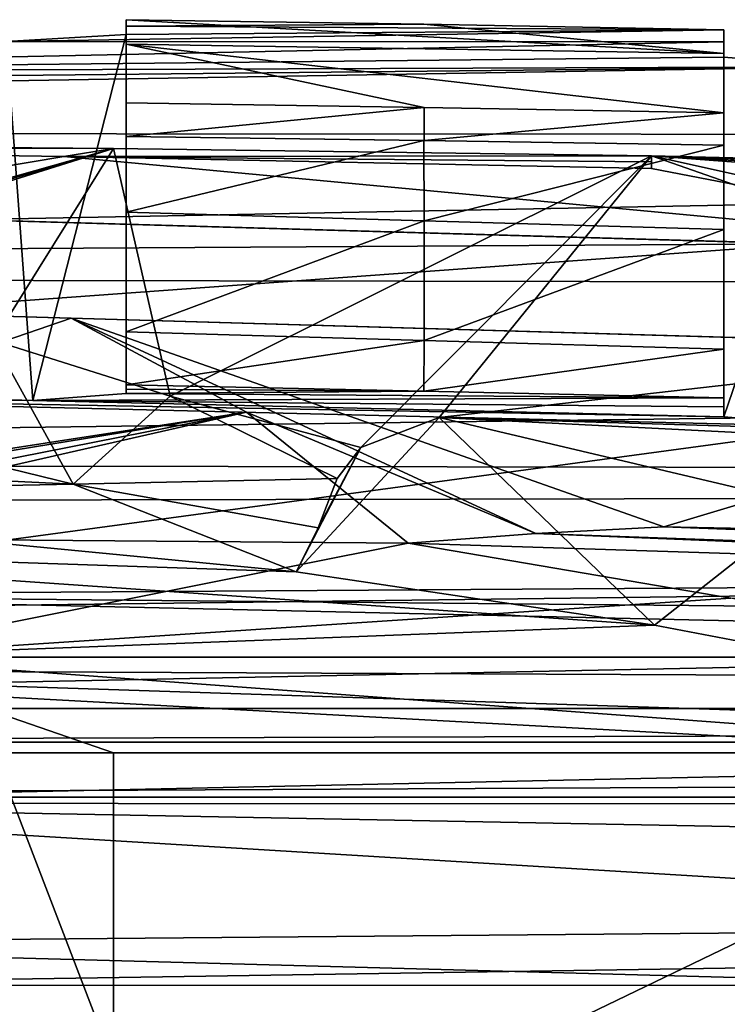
# Model space of a CAD drawing. Extents: x -54 to 446, y -6 to 1624.
# Tile 201 of 225: x 10.22 to 16.13, y 1616.2 to 1624.43. Entities that reach past the tile are written whole.
import ezdxf

# ---------------------------------------------------------------- set-up
doc = ezdxf.new("R2010")
doc.units = 0
doc.header["$LTSCALE"] = 46.933333
for name, color, linetype in [('1016', 7, 'CONTINUOUS'), ('1023', 7, 'CONTINUOUS'), ('1073', 7, 'CONTINUOUS'), ('1077', 7, 'CONTINUOUS'), ('1104', 7, 'CONTINUOUS'), ('1105', 7, 'CONTINUOUS'), ('1109', 7, 'CONTINUOUS'), ('1125', 7, 'CONTINUOUS'), ('1144', 7, 'CONTINUOUS'), ('1164', 7, 'CONTINUOUS'), ('1197', 7, 'CONTINUOUS'), ('1252', 7, 'CONTINUOUS'), ('1255', 7, 'CONTINUOUS'), ('1294', 7, 'CONTINUOUS'), ('1341', 7, 'CONTINUOUS'), ('1356', 7, 'CONTINUOUS'), ('1376', 7, 'CONTINUOUS'), ('1392', 7, 'CONTINUOUS'), ('1400', 7, 'CONTINUOUS'), ('1406', 7, 'CONTINUOUS'), ('1418', 7, 'CONTINUOUS'), ('1422', 7, 'CONTINUOUS'), ('1441', 7, 'CONTINUOUS'), ('1449', 7, 'CONTINUOUS'), ('1458', 7, 'CONTINUOUS'), ('1459', 7, 'CONTINUOUS'), ('1465', 7, 'CONTINUOUS'), ('1484', 7, 'CONTINUOUS'), ('1487', 7, 'CONTINUOUS'), ('1517', 7, 'CONTINUOUS'), ('1543', 7, 'CONTINUOUS'), ('856', 7, 'CONTINUOUS'), ('878', 7, 'CONTINUOUS'), ('936', 7, 'CONTINUOUS'), ('949', 7, 'CONTINUOUS'), ('979', 7, 'CONTINUOUS'), ('993', 7, 'CONTINUOUS')]:
    doc.layers.add(name, color=color, linetype=linetype)

msp = doc.modelspace()

# ---------------------------------------------------------------- linework, layer by layer
at = {"layer": '1016', "color": 7, "linetype": 'CONTINUOUS'}
for points in [[(13.4644, 1620.0535, -9.4416), (27.7051, 1619.5953, -7.4183), (14.5326, 1620.1342, -9.0036), (13.4644, 1620.0535, -9.4416)], [(15.6039, 1620.1916, -8.5697), (14.5326, 1620.1342, -9.0036), (62.704, 1618.4169, -3.957), (15.6039, 1620.1916, -8.5697)], [(14.5326, 1620.1342, -9.0036), (27.7051, 1619.5953, -7.4183), (62.704, 1618.4169, -3.957), (14.5326, 1620.1342, -9.0036)], [(24.9112, 1619.9946, -6.7505), (15.6039, 1620.1916, -8.5697), (62.704, 1618.4169, -3.957), (24.9112, 1619.9946, -6.7505)], [(27.7051, 1619.5953, -7.4183), (13.4644, 1620.0535, -9.4416), (16.1632, 1619.5937, -9.6818), (27.7051, 1619.5953, -7.4183)]]:
    msp.add_3dface(points, dxfattribs=at)
at = {"layer": '1023', "color": 7, "linetype": 'CONTINUOUS'}
for points in [[(10.6627, 1620.5484, -12.1703), (5.9044, 1620.4531, -11.1771), (5.9306, 1620.7746, -11.7825), (10.6627, 1620.5484, -12.1703)], [(9.5774, 1620.8113, -12.5134), (10.6627, 1620.5484, -12.1703), (5.9306, 1620.7746, -11.7825), (9.5774, 1620.8113, -12.5134)], [(10.6627, 1620.5484, -12.1703), (12.5292, 1619.8138, -11.5877), (5.9044, 1620.4531, -11.1771), (10.6627, 1620.5484, -12.1703)], [(12.5292, 1619.8138, -11.5877), (5.8811, 1620.0374, -10.639), (5.9044, 1620.4531, -11.1771), (12.5292, 1619.8138, -11.5877)], [(5.8811, 1620.0374, -10.639), (15.5247, 1619.3671, -11.759), (5.8465, 1618.9972, -9.8265), (5.8811, 1620.0374, -10.639)], [(12.5292, 1619.8138, -11.5877), (15.5247, 1619.3671, -11.759), (5.8811, 1620.0374, -10.639), (12.5292, 1619.8138, -11.5877)], [(15.5247, 1619.3671, -11.759), (17.7502, 1618.9449, -11.8978), (5.8465, 1618.9972, -9.8265), (15.5247, 1619.3671, -11.759)], [(20.5908, 1618.1981, -12.1014), (5.8292, 1617.8797, -9.4217), (5.8465, 1618.9972, -9.8265), (20.5908, 1618.1981, -12.1014)], [(17.7502, 1618.9449, -11.8978), (19.3918, 1618.555, -12.0103), (5.8465, 1618.9972, -9.8265), (17.7502, 1618.9449, -11.8978)], [(19.3918, 1618.555, -12.0103), (20.5908, 1618.1981, -12.1014), (5.8465, 1618.9972, -9.8265), (19.3918, 1618.555, -12.0103)], [(20.5908, 1618.1981, -12.1014), (21.4524, 1617.8716, -12.1748), (5.8292, 1617.8797, -9.4217), (20.5908, 1618.1981, -12.1014)], [(22.7736, 1616.8501, -12.3405), (5.8272, 1616.7036, -9.3642), (5.8292, 1617.8797, -9.4217), (22.7736, 1616.8501, -12.3405)], [(21.4524, 1617.8716, -12.1748), (22.0528, 1617.5726, -12.2336), (5.8292, 1617.8797, -9.4217), (21.4524, 1617.8716, -12.1748)], [(22.0528, 1617.5726, -12.2336), (22.7736, 1616.8501, -12.3405), (5.8292, 1617.8797, -9.4217), (22.0528, 1617.5726, -12.2336)], [(22.7736, 1616.8501, -12.3405), (22.5739, 1616.2482, -12.3892), (5.8272, 1616.7036, -9.3642), (22.7736, 1616.8501, -12.3405)], [(22.5739, 1616.2482, -12.3892), (5.8405, 1615.4959, -9.6826), (5.8272, 1616.7036, -9.3642), (22.5739, 1616.2482, -12.3892)], [(22.5739, 1616.2482, -12.3892), (20.7795, 1615.1244, -12.5026), (5.8405, 1615.4959, -9.6826), (22.5739, 1616.2482, -12.3892)]]:
    msp.add_3dface(points, dxfattribs=at)
at = {"layer": '1073', "color": 7, "linetype": 'CONTINUOUS'}
for points in [[(8.9137, 1621.9848, -10.3867), (9.7802, 1621.9596, -10.5045), (18.2209, 1621.7147, -6.5662), (8.9137, 1621.9848, -10.3867)], [(9.7802, 1621.9596, -10.5045), (10.6468, 1621.9345, -10.6225), (18.2209, 1621.7147, -6.5662), (9.7802, 1621.9596, -10.5045)], [(10.6468, 1621.9345, -10.6225), (20.4614, 1621.6497, -6.6686), (18.2209, 1621.7147, -6.5662), (10.6468, 1621.9345, -10.6225)]]:
    msp.add_3dface(points, dxfattribs=at)
at = {"layer": '1077', "color": 7, "linetype": 'CONTINUOUS'}
for points in [[(14.5326, 1620.1342, -9.0036), (15.6039, 1620.1916, -8.5697), (10.6468, 1621.9345, -10.6225), (14.5326, 1620.1342, -9.0036)], [(12.1122, 1621.1507, -10.0036), (14.5326, 1620.1342, -9.0036), (10.6468, 1621.9345, -10.6225), (12.1122, 1621.1507, -10.0036)], [(10.6468, 1621.9345, -10.6225), (15.6039, 1620.1916, -8.5697), (20.4614, 1621.6497, -6.6686), (10.6468, 1621.9345, -10.6225)], [(15.6039, 1620.1916, -8.5697), (22.7134, 1620.048, -5.8237), (20.4614, 1621.6497, -6.6686), (15.6039, 1620.1916, -8.5697)], [(13.4644, 1620.0535, -9.4416), (14.5326, 1620.1342, -9.0036), (12.1122, 1621.1507, -10.0036), (13.4644, 1620.0535, -9.4416)]]:
    msp.add_3dface(points, dxfattribs=at)
at = {"layer": '1104', "color": 7, "linetype": 'CONTINUOUS'}
for points in [[(11, 1618.3, -8.3476), (11, 1618.3, -4), (11, 1615.7, -4), (11, 1618.3, -8.3476)], [(11, 1618.3, -8.3476), (11, 1615.7, -4), (11, 1614.1976, -8.9784), (11, 1618.3, -8.3476)]]:
    msp.add_3dface(points, dxfattribs=at)
at = {"layer": '1105', "color": 7, "linetype": 'CONTINUOUS'}
for points in [[(19.5, 1618.3, -9.8464), (19.5, 1618.3, -4), (11, 1618.3, -4), (19.5, 1618.3, -9.8464)], [(19.5, 1618.3, -9.8464), (11, 1618.3, -4), (11, 1618.3, -8.3476), (19.5, 1618.3, -9.8464)]]:
    msp.add_3dface(points, dxfattribs=at)
at = {"layer": '1109', "color": 7, "linetype": 'CONTINUOUS'}
for points in [[(9.5774, 1620.8113, -12.5134), (9.9953, 1621.748, -13.0785), (10.6627, 1620.5484, -12.1703), (9.5774, 1620.8113, -12.5134)], [(9.9953, 1621.748, -13.0785), (11.4739, 1621.2832, -12.444), (10.6627, 1620.5484, -12.1703), (9.9953, 1621.748, -13.0785)], [(11.4739, 1621.2832, -12.444), (12.871, 1620.595, -11.8541), (10.6627, 1620.5484, -12.1703), (11.4739, 1621.2832, -12.444)], [(12.871, 1620.595, -11.8541), (12.711, 1620.181, -11.8179), (10.6627, 1620.5484, -12.1703), (12.871, 1620.595, -11.8541)], [(12.711, 1620.181, -11.8179), (12.5292, 1619.8138, -11.5877), (10.6627, 1620.5484, -12.1703), (12.711, 1620.181, -11.8179)]]:
    msp.add_3dface(points, dxfattribs=at)
at = {"layer": '1125', "color": 7, "linetype": 'CONTINUOUS'}
for points in [[(6.8399, 1622.8453, -11.7845), (5.8976, 1622.8726, -11.7124), (16.8059, 1622.5561, -7.1211), (6.8399, 1622.8453, -11.7845)], [(7.7818, 1622.8179, -11.8618), (6.8399, 1622.8453, -11.7845), (16.8059, 1622.5561, -7.1211), (7.7818, 1622.8179, -11.8618)], [(19.1264, 1622.4888, -7.1804), (7.7818, 1622.8179, -11.8618), (16.8059, 1622.5561, -7.1211), (19.1264, 1622.4888, -7.1804)]]:
    msp.add_3dface(points, dxfattribs=at)
at = {"layer": '1144', "color": 7, "linetype": 'CONTINUOUS'}
for points in [[(18.3313, 1619.1, -9.8634), (8.6792, 1619.1, -8.1615), (19.5, 1619.1, -4), (18.3313, 1619.1, -9.8634)], [(19.5, 1619.1, -4), (8.6792, 1619.1, -8.1615), (8.6792, 1619.1, -4), (19.5, 1619.1, -4)]]:
    msp.add_3dface(points, dxfattribs=at)
at = {"layer": '1164', "color": 7, "linetype": 'CONTINUOUS'}
for points in [[(5.8976, 1622.8726, -11.7124), (7.4858, 1622.5005, -11.0089), (16.8059, 1622.5561, -7.1211), (5.8976, 1622.8726, -11.7124)], [(7.4858, 1622.5005, -11.0089), (8.9137, 1621.9848, -10.3867), (16.8059, 1622.5561, -7.1211), (7.4858, 1622.5005, -11.0089)], [(16.8059, 1622.5561, -7.1211), (8.9137, 1621.9848, -10.3867), (18.2209, 1621.7147, -6.5662), (16.8059, 1622.5561, -7.1211)]]:
    msp.add_3dface(points, dxfattribs=at)
at = {"layer": '1197', "color": 7, "linetype": 'CONTINUOUS'}
for points in [[(5.7383, 1623.3592, -12.77), (7.7818, 1622.8179, -11.8618), (10.5842, 1623.288, -10.6491), (5.7383, 1623.3592, -12.77)], [(7.7818, 1622.8179, -11.8618), (19.1264, 1622.4888, -7.1804), (10.5842, 1623.288, -10.6491), (7.7818, 1622.8179, -11.8618)], [(10.5842, 1623.288, -10.6491), (19.1264, 1622.4888, -7.1804), (15.5, 1623.1864, -8.6116), (10.5842, 1623.288, -10.6491)], [(30.6716, 1622.1538, -3.0183), (30.7592, 1622.433, -2.9889), (15.5, 1623.294, -8.6116), (30.6716, 1622.1538, -3.0183)], [(19.1264, 1622.4888, -7.1804), (30.6716, 1622.1538, -3.0183), (15.5, 1623.294, -8.6116), (19.1264, 1622.4888, -7.1804)], [(30.7592, 1622.433, -2.9889), (30.8469, 1622.7121, -2.9596), (15.5, 1623.294, -8.6116), (30.7592, 1622.433, -2.9889)], [(30.8469, 1622.7121, -2.9596), (33.9928, 1622.6038, -1.9292), (15.5, 1623.294, -8.6116), (30.8469, 1622.7121, -2.9596)], [(15.5, 1623.294, -8.6116), (33.9928, 1622.6038, -1.9292), (34.9663, 1622.8135, -1.6189), (15.5, 1623.294, -8.6116)], [(15.5, 1623.1864, -8.6116), (19.1264, 1622.4888, -7.1804), (15.5, 1623.294, -8.6116), (15.5, 1623.1864, -8.6116)]]:
    msp.add_3dface(points, dxfattribs=at)
at = {"layer": '1252', "color": 7, "linetype": 'CONTINUOUS'}
msp.add_3dface([(15.6039, 1620.1916, -8.5697), (24.9112, 1619.9946, -6.7505), (22.7134, 1620.048, -5.8237), (15.6039, 1620.1916, -8.5697)], dxfattribs=at)
at = {"layer": '1255', "color": 7, "linetype": 'CONTINUOUS'}
for points in [[(19.5, 1619.1, -4), (8.6792, 1619.1, -4), (19.5, 1618.3, -4), (19.5, 1619.1, -4)], [(19.5, 1618.3, -4), (8.6792, 1619.1, -4), (11, 1618.3, -4), (19.5, 1618.3, -4)], [(11, 1618.3, -4), (8.6792, 1619.1, -4), (10, 1618.3, -4), (11, 1618.3, -4)], [(11, 1615.7, -4), (11, 1618.3, -4), (10, 1618.3, -4), (11, 1615.7, -4)], [(11, 1615.7, -4), (10, 1618.3, -4), (10, 1615.7, -4), (11, 1615.7, -4)]]:
    msp.add_3dface(points, dxfattribs=at)
at = {"layer": '1294', "color": 7, "linetype": 'CONTINUOUS'}
for points in [[(13.723, 1621.1054, -11.4989), (19.7912, 1621.7938, -9.0676), (85.4186, 1618.971, -7.1533), (13.723, 1621.1054, -11.4989)], [(85.2382, 1617.5177, -9.0476), (13.723, 1621.1054, -11.4989), (85.4186, 1618.971, -7.1533), (85.2382, 1617.5177, -9.0476)], [(13.723, 1621.1054, -11.4989), (85.2382, 1617.5177, -9.0476), (16.807, 1620.378, -11.7054), (13.723, 1621.1054, -11.4989)]]:
    msp.add_3dface(points, dxfattribs=at)
at = {"layer": '1341', "color": 7, "linetype": 'CONTINUOUS'}
for points in [[(5.7383, 1623.3592, -12.77), (10.9995, 1623.356, -12.6465), (6.5581, 1623.3923, -14.5942), (5.7383, 1623.3592, -12.77)], [(5.7383, 1623.3592, -12.77), (10.5842, 1623.288, -10.6491), (10.9995, 1623.356, -12.6465), (5.7383, 1623.3592, -12.77)], [(10.5842, 1623.288, -10.6491), (15.5, 1623.294, -10.7692), (10.9995, 1623.356, -12.6465), (10.5842, 1623.288, -10.6491)], [(15.5, 1623.294, -10.7692), (10.5842, 1623.288, -10.6491), (15.5, 1623.2442, -9.6902), (15.5, 1623.294, -10.7692)], [(10.5842, 1623.288, -10.6491), (15.5, 1623.1864, -8.6116), (15.5, 1623.2442, -9.6902), (10.5842, 1623.288, -10.6491)]]:
    msp.add_3dface(points, dxfattribs=at)
at = {"layer": '1356', "color": 7, "linetype": 'CONTINUOUS'}
for points in [[(16.1047, 1624.3478, -9.7355), (16.1047, 1624.2466, -7.9191), (16.1047, 1623.3815, -8.3687), (16.1047, 1624.3478, -9.7355)], [(16.1047, 1624.1496, -10.3006), (16.1047, 1624.3478, -9.7355), (16.1047, 1623.3815, -10.5242), (16.1047, 1624.1496, -10.3006)], [(16.1047, 1623.3815, -10.5242), (16.1047, 1624.3478, -9.7355), (16.1047, 1623.3815, -8.3687), (16.1047, 1623.3815, -10.5242)], [(16.1047, 1624.2466, -7.9191), (16.1047, 1624.1199, -6.1043), (16.1047, 1622.6765, -7.2919), (16.1047, 1624.2466, -7.9191)], [(16.1047, 1623.3815, -8.3687), (16.1047, 1624.2466, -7.9191), (16.1047, 1622.6765, -8.3687), (16.1047, 1623.3815, -8.3687)], [(16.1047, 1622.6765, -8.3687), (16.1047, 1624.2466, -7.9191), (16.1047, 1622.6765, -7.2919), (16.1047, 1622.6765, -8.3687)], [(16.1047, 1623.6537, -10.5242), (16.1047, 1624.1496, -10.3006), (16.1047, 1623.3815, -10.5242), (16.1047, 1623.6537, -10.5242)], [(16.1047, 1622.6765, -7.2919), (16.1047, 1624.1199, -6.1043), (16.1047, 1621.6761, -7.2919), (16.1047, 1622.6765, -7.2919)], [(16.1047, 1621.6761, -7.2919), (16.1047, 1624.1199, -6.1043), (16.1047, 1621.1948, -7.2361), (16.1047, 1621.6761, -7.2919)], [(16.1047, 1621.1948, -7.2361), (16.1047, 1624.1199, -6.1043), (16.1047, 1621.1108, -6.1043), (16.1047, 1621.1948, -7.2361)], [(16.1047, 1621.6761, -8.3687), (16.1047, 1621.6761, -7.2919), (16.1047, 1621.2687, -8.3687), (16.1047, 1621.6761, -8.3687)], [(16.1047, 1621.2687, -8.3687), (16.1047, 1621.6761, -7.2919), (16.1047, 1621.1948, -7.2361), (16.1047, 1621.2687, -8.3687)]]:
    msp.add_3dface(points, dxfattribs=at)
at = {"layer": '1376', "color": 7, "linetype": 'CONTINUOUS'}
for points in [[(11.1047, 1621.8212, -10.428), (11.1047, 1621.8212, -9.3423), (13.5996, 1621.7488, -8.3047), (11.1047, 1621.8212, -10.428)], [(13.5995, 1621.7488, -9.3859), (11.1047, 1621.8212, -10.428), (13.5996, 1621.7488, -8.3047), (13.5995, 1621.7488, -9.3859)], [(16.1047, 1621.6761, -7.2919), (16.1047, 1621.6761, -8.3687), (13.5995, 1621.7488, -9.3859), (16.1047, 1621.6761, -7.2919)], [(16.1047, 1621.6761, -7.2919), (13.5995, 1621.7488, -9.3859), (13.5996, 1621.7488, -8.3047), (16.1047, 1621.6761, -7.2919)]]:
    msp.add_3dface(points, dxfattribs=at)
at = {"layer": '1392', "color": 7, "linetype": 'CONTINUOUS'}
for points in [[(11.1047, 1621.3427, -9.7051), (11.1047, 1621.3767, -10.428), (13.5959, 1621.3264, -9.3874), (11.1047, 1621.3427, -9.7051)], [(6.7, 1621.2794, -8.5466), (16.1047, 1621.1108, -6.1043), (17.1046, 1621.028, -5.1043), (6.7, 1621.2794, -8.5466)], [(16.1047, 1621.1108, -6.1043), (6.7, 1621.2794, -8.5466), (10.3265, 1621.2462, -8.0072), (16.1047, 1621.1108, -6.1043)], [(6.7, 1619.6194, 5.6881), (6.7, 1621.2794, -8.5466), (17.1046, 1621.028, -5.1043), (6.7, 1619.6194, 5.6881)], [(10.3265, 1621.2462, -8.0072), (6.7, 1621.2794, -8.5466), (9.2045, 1621.2794, -8.5466), (10.3265, 1621.2462, -8.0072)], [(11.1047, 1621.3044, -8.9823), (16.1047, 1621.2687, -8.3687), (10.3265, 1621.2462, -8.0072), (11.1047, 1621.3044, -8.9823)], [(16.1047, 1621.2687, -8.3687), (16.1047, 1621.1948, -7.2361), (10.3265, 1621.2462, -8.0072), (16.1047, 1621.2687, -8.3687)], [(11.1047, 1621.3044, -8.9823), (11.1047, 1621.3427, -9.7051), (13.5959, 1621.3264, -9.3874), (11.1047, 1621.3044, -8.9823)], [(16.1047, 1621.2687, -8.3687), (11.1047, 1621.3044, -8.9823), (13.5959, 1621.3264, -9.3874), (16.1047, 1621.2687, -8.3687)], [(16.1047, 1621.1948, -7.2361), (16.1047, 1621.1108, -6.1043), (10.3265, 1621.2462, -8.0072), (16.1047, 1621.1948, -7.2361)], [(54.7025, 1619.9318, 3.8174), (6.7, 1619.6194, 5.6881), (17.1046, 1621.028, -5.1043), (54.7025, 1619.9318, 3.8174)], [(92.5, 1618.8047, 9.9219), (6.7, 1619.6194, 5.6881), (54.7025, 1619.9318, 3.8174), (92.5, 1618.8047, 9.9219)], [(6.7, 1616.3537, 19.6422), (6.7, 1619.6194, 5.6881), (92.5, 1617.6759, 14.8064), (6.7, 1616.3537, 19.6422)], [(92.5, 1617.6759, 14.8064), (6.7, 1619.6194, 5.6881), (92.5, 1618.8047, 9.9219), (92.5, 1617.6759, 14.8064)], [(92.5, 1616.3536, 19.6428), (6.7, 1616.3537, 19.6422), (92.5, 1617.6759, 14.8064), (92.5, 1616.3536, 19.6428)]]:
    msp.add_3dface(points, dxfattribs=at)
at = {"layer": '1400', "color": 7, "linetype": 'CONTINUOUS'}
for points in [[(11.1047, 1621.8212, -9.3423), (11.1047, 1622.8216, -9.3423), (13.5996, 1622.7492, -8.3047), (11.1047, 1621.8212, -9.3423)], [(13.5996, 1621.7488, -8.3047), (11.1047, 1621.8212, -9.3423), (13.5996, 1622.7492, -8.3047), (13.5996, 1621.7488, -8.3047)], [(16.1047, 1622.6765, -7.2919), (13.5996, 1621.7488, -8.3047), (13.5996, 1622.7492, -8.3047), (16.1047, 1622.6765, -7.2919)], [(16.1047, 1622.6765, -7.2919), (16.1047, 1621.6761, -7.2919), (13.5996, 1621.7488, -8.3047), (16.1047, 1622.6765, -7.2919)]]:
    msp.add_3dface(points, dxfattribs=at)
at = {"layer": '1406', "color": 7, "linetype": 'CONTINUOUS'}
for points in [[(11.1047, 1624.3784, -10.3997), (11.1047, 1624.4322, -11.8177), (11.1047, 1623.4544, -10.428), (11.1047, 1624.3784, -10.3997)], [(11.1047, 1624.4322, -11.8177), (11.1047, 1624.2281, -12.3809), (11.1047, 1623.4544, -10.428), (11.1047, 1624.4322, -11.8177)], [(11.1047, 1624.309, -8.9823), (11.1047, 1624.3784, -10.3997), (11.1047, 1622.8216, -9.3423), (11.1047, 1624.309, -8.9823)], [(11.1047, 1622.8216, -9.3423), (11.1047, 1624.3784, -10.3997), (11.1047, 1623.4544, -10.428), (11.1047, 1622.8216, -9.3423)], [(11.1047, 1624.309, -8.9823), (11.1047, 1622.8216, -9.3423), (11.1047, 1621.3044, -8.9823), (11.1047, 1624.309, -8.9823)], [(11.1047, 1624.2281, -12.3809), (11.1047, 1623.7363, -12.6015), (11.1047, 1623.4544, -10.428), (11.1047, 1624.2281, -12.3809)], [(11.1047, 1623.4544, -10.428), (11.1047, 1623.7363, -12.6015), (11.1047, 1623.4544, -12.6015), (11.1047, 1623.4544, -10.428)], [(11.1047, 1622.8216, -10.428), (11.1047, 1622.8216, -9.3423), (11.1047, 1623.4544, -10.428), (11.1047, 1622.8216, -10.428)], [(11.1047, 1622.8216, -9.3423), (11.1047, 1621.8212, -9.3423), (11.1047, 1621.3044, -8.9823), (11.1047, 1622.8216, -9.3423)], [(11.1047, 1621.8212, -10.428), (11.1047, 1621.3767, -10.428), (11.1047, 1621.3427, -9.7051), (11.1047, 1621.8212, -10.428)], [(11.1047, 1621.8212, -9.3423), (11.1047, 1621.8212, -10.428), (11.1047, 1621.3427, -9.7051), (11.1047, 1621.8212, -9.3423)], [(11.1047, 1621.3044, -8.9823), (11.1047, 1621.8212, -9.3423), (11.1047, 1621.3427, -9.7051), (11.1047, 1621.3044, -8.9823)]]:
    msp.add_3dface(points, dxfattribs=at)
at = {"layer": '1418', "color": 7, "linetype": 'CONTINUOUS'}
for points in [[(-0.6573, 1617.9304, 22.8245), (-0.2327, 1558.041, 16.5298), (19.4405, 1600.2624, 20.9675), (-0.6573, 1617.9304, 22.8245)], [(92.5, 1617.9304, 22.8245), (-0.6573, 1617.9304, 22.8245), (24.3891, 1605.9774, 21.5682), (92.5, 1617.9304, 22.8245)], [(24.3891, 1605.9774, 21.5682), (-0.6573, 1617.9304, 22.8245), (20.6155, 1604.2577, 21.3874), (24.3891, 1605.9774, 21.5682)], [(20.6155, 1604.2577, 21.3874), (-0.6573, 1617.9304, 22.8245), (19.4405, 1600.2624, 20.9675), (20.6155, 1604.2577, 21.3874)]]:
    msp.add_3dface(points, dxfattribs=at)
at = {"layer": '1422', "color": 7, "linetype": 'CONTINUOUS'}
for points in [[(11.1047, 1622.8216, -9.3423), (11.1047, 1622.8216, -10.428), (13.5995, 1622.7492, -9.3859), (11.1047, 1622.8216, -9.3423)], [(13.5996, 1622.7492, -8.3047), (11.1047, 1622.8216, -9.3423), (13.5995, 1622.7492, -9.3859), (13.5996, 1622.7492, -8.3047)], [(16.1047, 1622.6765, -8.3687), (13.5996, 1622.7492, -8.3047), (13.5995, 1622.7492, -9.3859), (16.1047, 1622.6765, -8.3687)], [(16.1047, 1622.6765, -8.3687), (16.1047, 1622.6765, -7.2919), (13.5996, 1622.7492, -8.3047), (16.1047, 1622.6765, -8.3687)]]:
    msp.add_3dface(points, dxfattribs=at)
at = {"layer": '1441', "color": 7, "linetype": 'CONTINUOUS'}
for points in [[(11.1047, 1623.7363, -12.6015), (13.5994, 1623.6987, -11.5503), (11.1047, 1623.4544, -12.6015), (11.1047, 1623.7363, -12.6015)], [(11.1047, 1623.4544, -12.6015), (13.5994, 1623.6987, -11.5503), (13.5994, 1623.4218, -11.5503), (11.1047, 1623.4544, -12.6015)], [(13.5994, 1623.6987, -11.5503), (16.1047, 1623.6537, -10.5242), (13.5994, 1623.4218, -11.5503), (13.5994, 1623.6987, -11.5503)], [(16.1047, 1623.6537, -10.5242), (16.1047, 1623.3815, -10.5242), (13.5994, 1623.4218, -11.5503), (16.1047, 1623.6537, -10.5242)]]:
    msp.add_3dface(points, dxfattribs=at)
at = {"layer": '1449', "color": 7, "linetype": 'CONTINUOUS'}
for points in [[(11.1047, 1624.4322, -11.8177), (13.5959, 1624.3938, -10.7655), (16.1047, 1624.1496, -10.3006), (11.1047, 1624.4322, -11.8177)], [(11.1047, 1624.4322, -11.8177), (16.1047, 1624.1496, -10.3006), (11.1047, 1624.2281, -12.3809), (11.1047, 1624.4322, -11.8177)], [(13.5959, 1624.3938, -10.7655), (16.1047, 1624.3478, -9.7355), (16.1047, 1624.1496, -10.3006), (13.5959, 1624.3938, -10.7655)], [(16.1047, 1624.1496, -10.3006), (16.1047, 1623.6537, -10.5242), (11.1047, 1624.2281, -12.3809), (16.1047, 1624.1496, -10.3006)], [(11.1047, 1624.2281, -12.3809), (16.1047, 1623.6537, -10.5242), (13.5994, 1623.6987, -11.5503), (11.1047, 1624.2281, -12.3809)], [(11.1047, 1623.7363, -12.6015), (11.1047, 1624.2281, -12.3809), (13.5994, 1623.6987, -11.5503), (11.1047, 1623.7363, -12.6015)]]:
    msp.add_3dface(points, dxfattribs=at)
at = {"layer": '1458', "color": 7, "linetype": 'CONTINUOUS'}
for points in [[(16.1047, 1624.1199, -6.1043), (17.1047, 1624.039, -5.1043), (16.1047, 1621.1108, -6.1043), (16.1047, 1624.1199, -6.1043)], [(16.1047, 1621.1108, -6.1043), (17.1047, 1624.039, -5.1043), (17.1046, 1621.028, -5.1043), (16.1047, 1621.1108, -6.1043)]]:
    msp.add_3dface(points, dxfattribs=at)
at = {"layer": '1459', "color": 7, "linetype": 'CONTINUOUS'}
for points in [[(92.5, 1618.6719, 22.3363), (-0.6573, 1618.6719, 22.3363), (-0.6573, 1618.3884, 22.713), (92.5, 1618.6719, 22.3363)], [(92.5, 1618.3879, 22.7133), (92.5, 1618.6719, 22.3363), (-0.6573, 1618.3884, 22.713), (92.5, 1618.3879, 22.7133)], [(-0.6573, 1617.9304, 22.8245), (92.5, 1618.3879, 22.7133), (-0.6573, 1618.3884, 22.713), (-0.6573, 1617.9304, 22.8245)], [(-0.6573, 1617.9304, 22.8245), (92.5, 1617.9304, 22.8245), (92.5, 1618.3879, 22.7133), (-0.6573, 1617.9304, 22.8245)]]:
    msp.add_3dface(points, dxfattribs=at)
at = {"layer": '1465', "color": 7, "linetype": 'CONTINUOUS'}
for points in [[(11.1047, 1622.8216, -10.428), (11.1047, 1623.4544, -10.428), (13.5961, 1623.4219, -9.3873), (11.1047, 1622.8216, -10.428)], [(13.5995, 1622.7492, -9.3859), (11.1047, 1622.8216, -10.428), (13.5961, 1623.4219, -9.3873), (13.5995, 1622.7492, -9.3859)], [(16.1047, 1623.3815, -8.3687), (13.5995, 1622.7492, -9.3859), (13.5961, 1623.4219, -9.3873), (16.1047, 1623.3815, -8.3687)], [(16.1047, 1623.3815, -8.3687), (16.1047, 1622.6765, -8.3687), (13.5995, 1622.7492, -9.3859), (16.1047, 1623.3815, -8.3687)]]:
    msp.add_3dface(points, dxfattribs=at)
at = {"layer": '1484', "color": 7, "linetype": 'CONTINUOUS'}
for points in [[(11.1047, 1623.4544, -10.428), (11.1047, 1623.4544, -12.6015), (13.5994, 1623.4218, -11.5503), (11.1047, 1623.4544, -10.428)], [(13.5961, 1623.4219, -9.3873), (11.1047, 1623.4544, -10.428), (13.5994, 1623.4218, -11.5503), (13.5961, 1623.4219, -9.3873)], [(16.1047, 1623.3815, -10.5242), (16.1047, 1623.3815, -8.3687), (13.5961, 1623.4219, -9.3873), (16.1047, 1623.3815, -10.5242)], [(16.1047, 1623.3815, -10.5242), (13.5961, 1623.4219, -9.3873), (13.5994, 1623.4218, -11.5503), (16.1047, 1623.3815, -10.5242)]]:
    msp.add_3dface(points, dxfattribs=at)
at = {"layer": '1487', "color": 7, "linetype": 'CONTINUOUS'}
for points in [[(11.1047, 1624.4322, -11.8177), (11.1047, 1624.3784, -10.3997), (13.5959, 1624.3938, -10.7655), (11.1047, 1624.4322, -11.8177)], [(16.1047, 1624.2466, -7.9191), (16.1047, 1624.3478, -9.7355), (10.1046, 1624.2506, -7.9823), (16.1047, 1624.2466, -7.9191)], [(10.1046, 1624.2506, -7.9823), (16.1047, 1624.3478, -9.7355), (11.1047, 1624.309, -8.9823), (10.1046, 1624.2506, -7.9823)], [(11.1047, 1624.3784, -10.3997), (16.1047, 1624.3478, -9.7355), (13.5959, 1624.3938, -10.7655), (11.1047, 1624.3784, -10.3997)], [(11.1047, 1624.309, -8.9823), (16.1047, 1624.3478, -9.7355), (11.1047, 1624.3784, -10.3997), (11.1047, 1624.309, -8.9823)], [(3.9336, 1623.9894, -4.5337), (16.1047, 1624.2466, -7.9191), (10.1046, 1624.2506, -7.9823), (3.9336, 1623.9894, -4.5337)], [(16.1047, 1624.1199, -6.1043), (16.1047, 1624.2466, -7.9191), (3.9336, 1623.9894, -4.5337), (16.1047, 1624.1199, -6.1043)], [(17.1047, 1624.039, -5.1043), (16.1047, 1624.1199, -6.1043), (3.9336, 1623.9894, -4.5337), (17.1047, 1624.039, -5.1043)], [(0.5, 1623.8664, -3.2307), (-15.3, 1623.493, 0.0872), (17.1047, 1624.039, -5.1043), (0.5, 1623.8664, -3.2307)], [(17.1047, 1624.039, -5.1043), (-15.3, 1623.493, 0.0872), (46.1199, 1623.4541, 0.3934), (17.1047, 1624.039, -5.1043)], [(0.5, 1623.8664, -3.2307), (17.1047, 1624.039, -5.1043), (3.9336, 1623.9894, -4.5337), (0.5, 1623.8664, -3.2307)], [(46.1199, 1623.4541, 0.3934), (-15.3, 1623.493, 0.0872), (-14.4766, 1622.2943, 7.7531), (46.1199, 1623.4541, 0.3934)], [(92.5, 1622.1033, 8.751), (46.1199, 1623.4541, 0.3934), (-14.4766, 1622.2943, 7.7531), (92.5, 1622.1033, 8.751)], [(-11.8378, 1620.7304, 14.9571), (92.5, 1622.1033, 8.751), (-14.4766, 1622.2943, 7.7531), (-11.8378, 1620.7304, 14.9571)], [(92.5, 1620.5722, 15.5903), (92.5, 1622.1033, 8.751), (-11.8378, 1620.7304, 14.9571), (92.5, 1620.5722, 15.5903)], [(-10.9604, 1620.3755, 16.3591), (92.5, 1620.5722, 15.5903), (-11.8378, 1620.7304, 14.9571), (-10.9604, 1620.3755, 16.3591)], [(-7.0877, 1619.3184, 20.194), (92.5, 1620.5722, 15.5903), (-10.9604, 1620.3755, 16.3591), (-7.0877, 1619.3184, 20.194)], [(-0.6573, 1618.6719, 22.3363), (92.5, 1620.5722, 15.5903), (-7.0877, 1619.3184, 20.194), (-0.6573, 1618.6719, 22.3363)], [(92.5, 1618.6719, 22.3363), (92.5, 1620.5722, 15.5903), (-0.6573, 1618.6719, 22.3363), (92.5, 1618.6719, 22.3363)]]:
    msp.add_3dface(points, dxfattribs=at)
at = {"layer": '1517', "color": 7, "linetype": 'CONTINUOUS'}
for points in [[(11.1047, 1621.3767, -10.428), (11.1047, 1621.8212, -10.428), (13.5995, 1621.7488, -9.3859), (11.1047, 1621.3767, -10.428)], [(13.5959, 1621.3264, -9.3874), (11.1047, 1621.3767, -10.428), (13.5995, 1621.7488, -9.3859), (13.5959, 1621.3264, -9.3874)], [(16.1047, 1621.6761, -8.3687), (13.5959, 1621.3264, -9.3874), (13.5995, 1621.7488, -9.3859), (16.1047, 1621.6761, -8.3687)], [(16.1047, 1621.6761, -8.3687), (16.1047, 1621.2687, -8.3687), (13.5959, 1621.3264, -9.3874), (16.1047, 1621.6761, -8.3687)]]:
    msp.add_3dface(points, dxfattribs=at)
at = {"layer": '1543', "color": 7, "linetype": 'CONTINUOUS'}
for points in [[(10.1046, 1624.2506, -7.9823), (10.3265, 1621.2462, -8.0072), (9.2045, 1621.2794, -8.5466), (10.1046, 1624.2506, -7.9823)], [(10.1046, 1624.2506, -7.9823), (11.1047, 1624.309, -8.9823), (10.3265, 1621.2462, -8.0072), (10.1046, 1624.2506, -7.9823)], [(11.1047, 1624.309, -8.9823), (11.1047, 1621.3044, -8.9823), (10.3265, 1621.2462, -8.0072), (11.1047, 1624.309, -8.9823)]]:
    msp.add_3dface(points, dxfattribs=at)
at = {"layer": '856', "color": 7, "linetype": 'CONTINUOUS'}
for points in [[(15.5, 1623.294, -8.6116), (34.9663, 1622.8135, -1.6189), (15.5, 1623.294, -10.7692), (15.5, 1623.294, -8.6116)], [(34.9663, 1622.8135, -1.6189), (47.6761, 1622.4037, -0.0032), (15.5, 1623.294, -10.7692), (34.9663, 1622.8135, -1.6189)]]:
    msp.add_3dface(points, dxfattribs=at)
at = {"layer": '878', "color": 7, "linetype": 'CONTINUOUS'}
for points in [[(6.5581, 1623.3923, -14.5942), (10.9995, 1623.356, -12.6465), (6.5581, 1622.1, -14.5942), (6.5581, 1623.3923, -14.5942)], [(6.5581, 1622.1, -14.5942), (10.9995, 1623.356, -12.6465), (6.7821, 1622.1, -14.4937), (6.5581, 1622.1, -14.5942)], [(6.7821, 1622.1, -14.4937), (10.9995, 1623.356, -12.6465), (7.0062, 1622.1, -14.3933), (6.7821, 1622.1, -14.4937)], [(7.0062, 1622.1, -14.3933), (10.9995, 1623.356, -12.6465), (9.9953, 1621.748, -13.0785), (7.0062, 1622.1, -14.3933)], [(9.9953, 1621.748, -13.0785), (10.9995, 1623.356, -12.6465), (11.4739, 1621.2832, -12.444), (9.9953, 1621.748, -13.0785)], [(10.9995, 1623.356, -12.6465), (15.5, 1623.294, -10.7692), (11.4739, 1621.2832, -12.444), (10.9995, 1623.356, -12.6465)], [(11.4739, 1621.2832, -12.444), (15.5, 1623.294, -10.7692), (13.0697, 1620.8541, -11.771), (11.4739, 1621.2832, -12.444)], [(13.0697, 1620.8541, -11.771), (15.5, 1623.294, -10.7692), (13.723, 1621.1054, -11.4989), (13.0697, 1620.8541, -11.771)], [(13.723, 1621.1054, -11.4989), (15.5, 1623.294, -10.7692), (19.7912, 1621.7938, -9.0676), (13.723, 1621.1054, -11.4989)], [(15.5, 1623.294, -10.7692), (47.6761, 1622.4037, -0.0032), (19.7912, 1621.7938, -9.0676), (15.5, 1623.294, -10.7692)], [(12.871, 1620.595, -11.8541), (11.4739, 1621.2832, -12.444), (13.0697, 1620.8541, -11.771), (12.871, 1620.595, -11.8541)]]:
    msp.add_3dface(points, dxfattribs=at)
at = {"layer": '936', "color": 7, "linetype": 'CONTINUOUS'}
for points in [[(13.0697, 1620.8541, -11.771), (13.723, 1621.1054, -11.4989), (12.5292, 1619.8138, -11.5877), (13.0697, 1620.8541, -11.771)], [(12.5292, 1619.8138, -11.5877), (13.723, 1621.1054, -11.4989), (15.5247, 1619.3671, -11.759), (12.5292, 1619.8138, -11.5877)], [(13.723, 1621.1054, -11.4989), (16.807, 1620.378, -11.7054), (15.5247, 1619.3671, -11.759), (13.723, 1621.1054, -11.4989)], [(12.711, 1620.181, -11.8179), (13.0697, 1620.8541, -11.771), (12.5292, 1619.8138, -11.5877), (12.711, 1620.181, -11.8179)], [(12.871, 1620.595, -11.8541), (13.0697, 1620.8541, -11.771), (12.711, 1620.181, -11.8179), (12.871, 1620.595, -11.8541)], [(15.5247, 1619.3671, -11.759), (16.807, 1620.378, -11.7054), (17.7502, 1618.9449, -11.8978), (15.5247, 1619.3671, -11.759)]]:
    msp.add_3dface(points, dxfattribs=at)
at = {"layer": '949', "color": 7, "linetype": 'CONTINUOUS'}
for points in [[(15.5, 1623.1864, -8.6116), (15.5, 1623.294, -8.6116), (15.5, 1623.2442, -9.6902), (15.5, 1623.1864, -8.6116)], [(15.5, 1623.294, -8.6116), (15.5, 1623.294, -10.7692), (15.5, 1623.2442, -9.6902), (15.5, 1623.294, -8.6116)]]:
    msp.add_3dface(points, dxfattribs=at)
at = {"layer": '979', "color": 7, "linetype": 'CONTINUOUS'}
for points in [[(5.3015, 1620.1, -8.029), (10.6468, 1621.9345, -10.6225), (9.7802, 1621.9596, -10.5045), (5.3015, 1620.1, -8.029)], [(12.1122, 1621.1507, -10.0036), (10.6468, 1621.9345, -10.6225), (5.3015, 1620.1, -8.029), (12.1122, 1621.1507, -10.0036)], [(12.1122, 1621.1507, -10.0036), (5.3015, 1620.1, -8.029), (5.7, 1620.1, -8.0992), (12.1122, 1621.1507, -10.0036)], [(6.8, 1620.1, -8.2932), (12.1122, 1621.1507, -10.0036), (5.7, 1620.1, -8.0992), (6.8, 1620.1, -8.2932)], [(7.5, 1620.1, -8.4166), (12.1122, 1621.1507, -10.0036), (6.8, 1620.1, -8.2932), (7.5, 1620.1, -8.4166)], [(13.4644, 1620.0535, -9.4416), (12.1122, 1621.1507, -10.0036), (7.5, 1620.1, -8.4166), (13.4644, 1620.0535, -9.4416)], [(13.4644, 1620.0535, -9.4416), (7.5, 1620.1, -8.4166), (8.6792, 1619.1, -8.1615), (13.4644, 1620.0535, -9.4416)], [(16.1632, 1619.5937, -9.6818), (13.4644, 1620.0535, -9.4416), (8.6792, 1619.1, -8.1615), (16.1632, 1619.5937, -9.6818)], [(18.3313, 1619.1, -9.8634), (16.1632, 1619.5937, -9.6818), (8.6792, 1619.1, -8.1615), (18.3313, 1619.1, -9.8634)]]:
    msp.add_3dface(points, dxfattribs=at)
at = {"layer": '993', "color": 7, "linetype": 'CONTINUOUS'}
for points in [[(21.997, 1617.7265, -10.1978), (19.5, 1618.3, -9.8464), (11, 1614.1976, -8.9784), (21.997, 1617.7265, -10.1978)], [(19.5, 1618.3, -9.8464), (11, 1618.3, -8.3476), (11, 1614.1976, -8.9784), (19.5, 1618.3, -9.8464)], [(20.9, 1617.1, -9.9714), (21.997, 1617.7265, -10.1978), (11, 1614.1976, -8.9784), (20.9, 1617.1, -9.9714)], [(20.9, 1615.6949, -10.1392), (20.9, 1617.1, -9.9714), (11, 1614.1976, -8.9784), (20.9, 1615.6949, -10.1392)]]:
    msp.add_3dface(points, dxfattribs=at)

doc.saveas('drawing.dxf')
